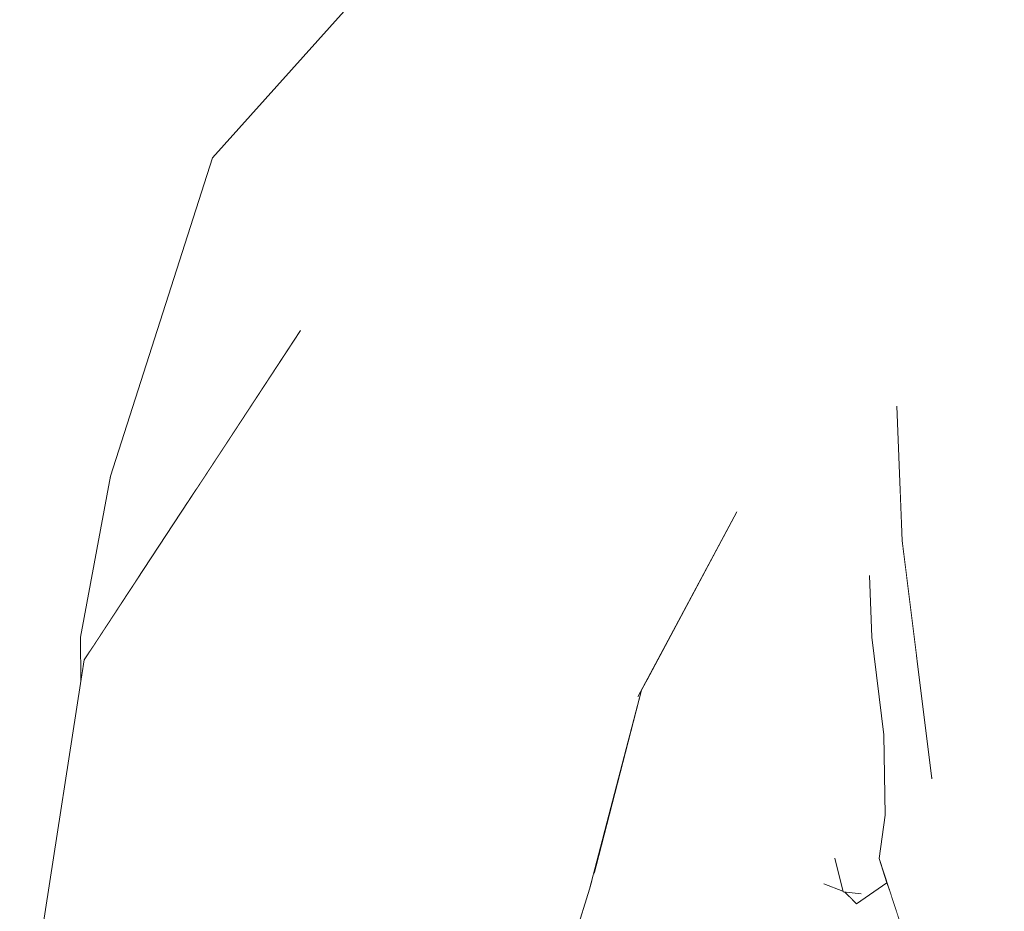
# Model space of a CAD drawing. Header units: millimetres. Extents: x 0 to 650, y -1 to 707.
# Tile 149 of 256: x 499.255 to 500.136, y 356.441 to 357.239. Entities that reach past the tile are written whole.
import ezdxf
from ezdxf.xclip import XClip

# ---------------------------------------------------------------- set-up
doc = ezdxf.new("R2010")
doc.units = ezdxf.units.MM
doc.header["$MEASUREMENT"] = 0
doc.header["$XCLIPFRAME"] = 0
doc.linetypes.add('Wipeout_Contour', pattern=[1000, 0, -1000])
doc.layers.add('Interior - Mobiliário .ARQ', color=7, linetype='Continuous')

# ---------------------------------------------------------------- blocks, each defined once
blk = doc.blocks.new('Desenho_2_2', base_point=(960.5741, 336.178))
at = {"color": 254, "linetype": 'Wipeout_Contour', "lineweight": 0, "ltscale": 1843.579421}
blk.add_wipeout([(499.91172, 356.99404), (499.96093, 357.17441), (499.89269, 357.17276)], dxfattribs=at).dxf.layer = 'Interior - Mobiliário .ARQ'
at = {"color": 254, "linetype": 'Wipeout_Contour', "lineweight": 0, "ltscale": 1843.040176}
blk.add_wipeout([(500.14807, 356.9914), (500.10264, 356.95817), (500.14527, 356.91158)], dxfattribs=at).dxf.layer = 'Interior - Mobiliário .ARQ'
at = {"color": 254, "linetype": 'Wipeout_Contour', "lineweight": 0, "ltscale": 1841.722053}
blk.add_wipeout([(499.76302, 356.85733), (499.62449, 356.78844), (499.75306, 356.69242)], dxfattribs=at).dxf.layer = 'Interior - Mobiliário .ARQ'
at = {"color": 254, "linetype": 'Wipeout_Contour', "lineweight": 0, "ltscale": 1843.338277}
blk.add_wipeout([(499.89642, 357.19195), (499.89269, 357.17276), (499.96093, 357.17441)], dxfattribs=at).dxf.layer = 'Interior - Mobiliário .ARQ'
at = {"color": 254, "linetype": 'Wipeout_Contour', "lineweight": 0, "ltscale": 1843.564014}
blk.add_wipeout([(500.10264, 356.95817), (500.09176, 356.7558), (500.14527, 356.91158)], dxfattribs=at).dxf.layer = 'Interior - Mobiliário .ARQ'
at = {"color": 254, "linetype": 'Wipeout_Contour', "lineweight": 0, "ltscale": 1842.866584}
blk.add_wipeout([(499.75306, 356.69242), (499.89164, 356.87805), (499.76302, 356.85733)], dxfattribs=at).dxf.layer = 'Interior - Mobiliário .ARQ'
at = {"color": 254, "linetype": 'Wipeout_Contour', "lineweight": 0, "ltscale": 1842.344857}
blk.add_wipeout([(499.89164, 356.87805), (499.75306, 356.69242), (499.75272, 356.67404)], dxfattribs=at).dxf.layer = 'Interior - Mobiliário .ARQ'
at = {"color": 254, "linetype": 'Wipeout_Contour', "lineweight": 0, "ltscale": 1843.004074}
blk.add_wipeout([(499.89164, 356.87805), (499.76755, 356.8813), (499.76302, 356.85733)], dxfattribs=at).dxf.layer = 'Interior - Mobiliário .ARQ'
at = {"color": 254, "linetype": 'Wipeout_Contour', "lineweight": 0, "ltscale": 1841.883267}
blk.add_wipeout([(499.89639, 356.79848), (499.81571, 356.64753), (499.87442, 356.59763)], dxfattribs=at).dxf.layer = 'Interior - Mobiliário .ARQ'
at = {"color": 254, "linetype": 'Wipeout_Contour', "lineweight": 0, "ltscale": 1843.009842}
blk.add_wipeout([(499.89164, 356.87805), (499.95116, 356.95071), (499.91172, 356.99404)], dxfattribs=at).dxf.layer = 'Interior - Mobiliário .ARQ'
at = {"color": 254, "linetype": 'Wipeout_Contour', "lineweight": 0, "ltscale": 1841.904243}
blk.add_wipeout([(499.62449, 356.78844), (499.76302, 356.85733), (499.76755, 356.8813)], dxfattribs=at).dxf.layer = 'Interior - Mobiliário .ARQ'
at = {"color": 254, "linetype": 'Wipeout_Contour', "lineweight": 0, "ltscale": 2456.434297}
blk.add_wipeout([(499.81115, 356.639), (499.76833, 356.47448), (499.87442, 356.59763), (499.81571, 356.64753)], dxfattribs=at).dxf.layer = 'Interior - Mobiliário .ARQ'
at = {"color": 254, "linetype": 'Wipeout_Contour', "lineweight": 0, "ltscale": 1842.195904}
blk.add_wipeout([(499.76755, 356.8813), (499.59645, 356.8241), (499.62449, 356.78844)], dxfattribs=at).dxf.layer = 'Interior - Mobiliário .ARQ'
at = {"color": 254, "linetype": 'Wipeout_Contour', "lineweight": 0, "ltscale": 1841.515654}
blk.add_wipeout([(499.76833, 356.47448), (499.8457, 356.42), (499.87442, 356.59763)], dxfattribs=at).dxf.layer = 'Interior - Mobiliário .ARQ'
at = {"color": 254, "linetype": 'Wipeout_Contour', "lineweight": 0, "ltscale": 1841.35877}
blk.add_wipeout([(499.40813, 356.61093), (499.42029, 356.59898), (499.59645, 356.8241)], dxfattribs=at).dxf.layer = 'Interior - Mobiliário .ARQ'
at = {"color": 254, "linetype": 'Wipeout_Contour', "lineweight": 0, "ltscale": 1841.679661}
blk.add_wipeout([(499.70525, 356.27309), (499.8457, 356.42), (499.76683, 356.46874)], dxfattribs=at).dxf.layer = 'Interior - Mobiliário .ARQ'
at = {"color": 254, "linetype": 'Wipeout_Contour', "lineweight": 0, "ltscale": 1841.438875}
blk.add_wipeout([(499.59645, 356.8241), (499.58213, 356.84128), (499.40813, 356.61093)], dxfattribs=at).dxf.layer = 'Interior - Mobiliário .ARQ'
at = {"color": 254, "linetype": 'Wipeout_Contour', "lineweight": 0, "ltscale": 1839.991192}
blk.add_wipeout([(499.42029, 356.59898), (499.35189, 356.26976), (499.4296, 356.24154)], dxfattribs=at).dxf.layer = 'Interior - Mobiliário .ARQ'
at = {"color": 254, "linetype": 'Wipeout_Contour', "lineweight": 0, "ltscale": 1841.669854}
blk.add_wipeout([(499.70177, 356.26212), (499.76477, 356.4608), (499.6593, 356.47987)], dxfattribs=at).dxf.layer = 'Interior - Mobiliário .ARQ'
at = {"color": 254, "linetype": 'Wipeout_Contour', "lineweight": 0, "ltscale": 1842.214177}
blk.add_wipeout([(499.58213, 356.84128), (499.59645, 356.8241), (499.76755, 356.8813)], dxfattribs=at).dxf.layer = 'Interior - Mobiliário .ARQ'
at = {"color": 254, "linetype": 'Wipeout_Contour', "lineweight": 0, "ltscale": 1842.248916}
blk.add_wipeout([(499.76477, 356.4608), (499.80784, 356.63281), (499.75272, 356.67404)], dxfattribs=at).dxf.layer = 'Interior - Mobiliário .ARQ'
at = {"color": 254, "linetype": 'Wipeout_Contour', "lineweight": 0, "ltscale": 1841.329812}
blk.add_wipeout([(499.4296, 356.24154), (499.48903, 356.55117), (499.42029, 356.59898)], dxfattribs=at).dxf.layer = 'Interior - Mobiliário .ARQ'
at = {"color": 254, "linetype": 'Wipeout_Contour', "lineweight": 0, "ltscale": 1840.783994}
blk.add_wipeout([(499.6593, 356.47987), (499.60228, 356.24625), (499.70177, 356.26212)], dxfattribs=at).dxf.layer = 'Interior - Mobiliário .ARQ'
at = {"color": 254, "linetype": 'Wipeout_Contour', "lineweight": 0, "ltscale": 1841.721641}
blk.add_wipeout([(499.76755, 356.8813), (499.77533, 356.986), (499.58213, 356.84128)], dxfattribs=at).dxf.layer = 'Interior - Mobiliário .ARQ'
at = {"color": 254, "linetype": 'Wipeout_Contour', "lineweight": 0, "ltscale": 1841.547513}
blk.add_wipeout([(499.48903, 356.55117), (499.62449, 356.78844), (499.59645, 356.8241)], dxfattribs=at).dxf.layer = 'Interior - Mobiliário .ARQ'
at = {"color": 254, "linetype": 'Wipeout_Contour', "lineweight": 0, "ltscale": 1841.07948}
blk.add_wipeout([(499.75272, 356.67404), (499.6593, 356.47987), (499.76477, 356.4608)], dxfattribs=at).dxf.layer = 'Interior - Mobiliário .ARQ'
at = {"layer": 'Interior - Mobiliário .ARQ', "color": 7, "linetype": 'Continuous', "lineweight": 0}
blk.add_line((499.76477, 356.4608), (499.70177, 356.26212), dxfattribs=at)
at = {"color": 254, "linetype": 'Wipeout_Contour', "lineweight": 0, "ltscale": 1841.90927}
blk.add_wipeout([(499.77533, 356.986), (499.7378, 357.11644), (499.50437, 356.93414)], dxfattribs=at).dxf.layer = 'Interior - Mobiliário .ARQ'
at = {"color": 254, "linetype": 'Wipeout_Contour', "lineweight": 0, "ltscale": 1841.195512}
blk.add_wipeout([(499.59645, 356.8241), (499.42029, 356.59898), (499.48903, 356.55117)], dxfattribs=at).dxf.layer = 'Interior - Mobiliário .ARQ'
at = {"color": 254, "linetype": 'Wipeout_Contour', "lineweight": 0, "ltscale": 1842.110615}
blk.add_wipeout([(499.64195, 356.49098), (499.75306, 356.69242), (499.62449, 356.78844)], dxfattribs=at).dxf.layer = 'Interior - Mobiliário .ARQ'
at = {"color": 254, "linetype": 'Wipeout_Contour', "lineweight": 0, "ltscale": 1842.297695}
blk.add_wipeout([(499.50437, 356.93414), (499.58213, 356.84128), (499.77533, 356.986)], dxfattribs=at).dxf.layer = 'Interior - Mobiliário .ARQ'
at = {"color": 254, "linetype": 'Wipeout_Contour', "lineweight": 0, "ltscale": 1840.92736}
blk.add_wipeout([(499.62449, 356.78844), (499.48903, 356.55117), (499.64195, 356.49098)], dxfattribs=at).dxf.layer = 'Interior - Mobiliário .ARQ'
at = {"color": 254, "linetype": 'Wipeout_Contour', "lineweight": 0, "ltscale": 1842.644588}
blk.add_wipeout([(499.91172, 356.99404), (499.77533, 356.986), (499.89164, 356.87805)], dxfattribs=at).dxf.layer = 'Interior - Mobiliário .ARQ'
at = {"color": 254, "linetype": 'Wipeout_Contour', "lineweight": 0, "ltscale": 1841.6056}
blk.add_wipeout([(499.40813, 356.61093), (499.58213, 356.84128), (499.50437, 356.93414)], dxfattribs=at).dxf.layer = 'Interior - Mobiliário .ARQ'
at = {"color": 254, "linetype": 'Wipeout_Contour', "lineweight": 0, "ltscale": 1840.553344}
blk.add_wipeout([(499.48903, 356.55117), (499.4296, 356.24154), (499.58268, 356.24476)], dxfattribs=at).dxf.layer = 'Interior - Mobiliário .ARQ'
at = {"color": 254, "linetype": 'Wipeout_Contour', "lineweight": 0, "ltscale": 1842.581252}
blk.add_wipeout([(499.77533, 356.986), (499.76755, 356.8813), (499.89164, 356.87805)], dxfattribs=at).dxf.layer = 'Interior - Mobiliário .ARQ'
at = {"color": 254, "linetype": 'Wipeout_Contour', "lineweight": 0, "ltscale": 1841.014668}
blk.add_wipeout([(499.50437, 356.93414), (499.31289, 356.66593), (499.40813, 356.61093)], dxfattribs=at).dxf.layer = 'Interior - Mobiliário .ARQ'
at = {"color": 254, "linetype": 'Wipeout_Contour', "lineweight": 0, "ltscale": 1841.149047}
blk.add_wipeout([(499.58268, 356.24476), (499.64195, 356.49098), (499.48903, 356.55117)], dxfattribs=at).dxf.layer = 'Interior - Mobiliário .ARQ'
at = {"color": 254, "linetype": 'Wipeout_Contour', "lineweight": 0, "ltscale": 1841.327143}
blk.add_wipeout([(499.31289, 356.66593), (499.50437, 356.93414), (499.50621, 356.96056)], dxfattribs=at).dxf.layer = 'Interior - Mobiliário .ARQ'
at = {"color": 254, "linetype": 'Wipeout_Contour', "lineweight": 0, "ltscale": 1841.580778}
blk.add_wipeout([(499.75306, 356.69242), (499.64195, 356.49098), (499.6593, 356.47987)], dxfattribs=at).dxf.layer = 'Interior - Mobiliário .ARQ'
at = {"color": 254, "linetype": 'Wipeout_Contour', "lineweight": 0, "ltscale": 1840.135136}
blk.add_wipeout([(499.25537, 356.28648), (499.33374, 356.27388), (499.40813, 356.61093)], dxfattribs=at).dxf.layer = 'Interior - Mobiliário .ARQ'
at = {"color": 254, "linetype": 'Wipeout_Contour', "lineweight": 0, "ltscale": 1841.558983}
blk.add_wipeout([(499.42759, 357.11498), (499.3624, 356.74756), (499.44721, 357.03511)], dxfattribs=at).dxf.layer = 'Interior - Mobiliário .ARQ'
at = {"color": 254, "linetype": 'Wipeout_Contour', "lineweight": 0, "ltscale": 1841.593682}
blk.add_wipeout([(499.6593, 356.47987), (499.75272, 356.67404), (499.75306, 356.69242)], dxfattribs=at).dxf.layer = 'Interior - Mobiliário .ARQ'
at = {"color": 254, "linetype": 'Wipeout_Contour', "lineweight": 0, "ltscale": 1840.931939}
blk.add_wipeout([(499.40813, 356.61093), (499.31289, 356.66593), (499.25537, 356.28648)], dxfattribs=at).dxf.layer = 'Interior - Mobiliário .ARQ'
at = {"color": 254, "linetype": 'Wipeout_Contour', "lineweight": 0, "ltscale": 1840.831158}
blk.add_wipeout([(499.64195, 356.49098), (499.58268, 356.24476), (499.60228, 356.24625)], dxfattribs=at).dxf.layer = 'Interior - Mobiliário .ARQ'
at = {"color": 254, "linetype": 'Wipeout_Contour', "lineweight": 0, "ltscale": 1842.332034}
blk.add_wipeout([(499.44721, 357.03511), (499.65139, 357.2762), (499.6851, 357.40217)], dxfattribs=at).dxf.layer = 'Interior - Mobiliário .ARQ'
at = {"color": 254, "linetype": 'Wipeout_Contour', "lineweight": 0, "ltscale": 1841.419961}
blk.add_wipeout([(499.42759, 357.11498), (499.33654, 356.83034), (499.3624, 356.74756)], dxfattribs=at).dxf.layer = 'Interior - Mobiliário .ARQ'
at = {"color": 254, "linetype": 'Wipeout_Contour', "lineweight": 0, "ltscale": 1842.094073}
blk.add_wipeout([(499.75272, 356.67404), (499.80784, 356.63281), (499.89639, 356.79848)], dxfattribs=at).dxf.layer = 'Interior - Mobiliário .ARQ'
at = {"color": 254, "linetype": 'Wipeout_Contour', "lineweight": 0, "ltscale": 1840.43964}
blk.add_wipeout([(499.33374, 356.27388), (499.35189, 356.26976), (499.42029, 356.59898)], dxfattribs=at).dxf.layer = 'Interior - Mobiliário .ARQ'
at = {"color": 254, "linetype": 'Wipeout_Contour', "lineweight": 0, "ltscale": 1841.283704}
blk.add_wipeout([(499.60228, 356.24625), (499.6593, 356.47987), (499.64195, 356.49098)], dxfattribs=at).dxf.layer = 'Interior - Mobiliário .ARQ'
at = {"layer": 'Interior - Mobiliário .ARQ', "color": 7, "linetype": 'Continuous', "lineweight": 0}
blk.add_line((499.81115, 356.639), (499.76477, 356.4608), dxfattribs=at)
at = {"color": 254, "linetype": 'Wipeout_Contour', "lineweight": 0, "ltscale": 1842.436964}
blk.add_wipeout([(499.42759, 357.11498), (499.44721, 357.03511), (499.6851, 357.40217)], dxfattribs=at).dxf.layer = 'Interior - Mobiliário .ARQ'
at = {"color": 254, "linetype": 'Wipeout_Contour', "lineweight": 0, "ltscale": 1842.039888}
blk.add_wipeout([(499.89639, 356.79848), (499.89164, 356.87805), (499.75272, 356.67404)], dxfattribs=at).dxf.layer = 'Interior - Mobiliário .ARQ'
at = {"color": 254, "linetype": 'Wipeout_Contour', "lineweight": 0, "ltscale": 1841.013466}
blk.add_wipeout([(499.33654, 356.83034), (499.3464, 356.717), (499.36149, 356.73999)], dxfattribs=at).dxf.layer = 'Interior - Mobiliário .ARQ'
at = {"color": 254, "linetype": 'Wipeout_Contour', "lineweight": 0, "ltscale": 1840.707825}
blk.add_wipeout([(499.42029, 356.59898), (499.40813, 356.61093), (499.33374, 356.27388)], dxfattribs=at).dxf.layer = 'Interior - Mobiliário .ARQ'
at = {"color": 254, "linetype": 'Wipeout_Contour', "lineweight": 0, "ltscale": 1842.209827}
blk.add_wipeout([(499.50437, 356.93414), (499.7378, 357.11644), (499.73772, 357.13791)], dxfattribs=at).dxf.layer = 'Interior - Mobiliário .ARQ'
at = {"color": 254, "linetype": 'Wipeout_Contour', "lineweight": 0, "ltscale": 2455.759107}
blk.add_wipeout([(499.41294, 356.81841), (499.43338, 356.84957), (499.48495, 357.02404), (499.44721, 357.03511)], dxfattribs=at).dxf.layer = 'Interior - Mobiliário .ARQ'
at = {"color": 254, "linetype": 'Wipeout_Contour', "lineweight": 0, "ltscale": 1842.938956}
blk.add_wipeout([(499.89164, 356.87805), (499.89639, 356.79848), (499.95673, 356.83502)], dxfattribs=at).dxf.layer = 'Interior - Mobiliário .ARQ'
at = {"color": 254, "linetype": 'Wipeout_Contour', "lineweight": 0, "ltscale": 2454.217116}
blk.add_wipeout([(499.30971, 356.68641), (499.32121, 356.6786), (499.3464, 356.717), (499.33654, 356.83034)], dxfattribs=at).dxf.layer = 'Interior - Mobiliário .ARQ'
at = {"color": 254, "linetype": 'Wipeout_Contour', "lineweight": 0, "ltscale": 1842.292908}
blk.add_wipeout([(499.73772, 357.13791), (499.50621, 356.96056), (499.50437, 356.93414)], dxfattribs=at).dxf.layer = 'Interior - Mobiliário .ARQ'
at = {"color": 254, "linetype": 'Wipeout_Contour', "lineweight": 0, "ltscale": 1841.203322}
blk.add_wipeout([(499.44721, 357.03511), (499.3624, 356.74756), (499.41294, 356.81841)], dxfattribs=at).dxf.layer = 'Interior - Mobiliário .ARQ'
at = {"color": 254, "linetype": 'Wipeout_Contour', "lineweight": 0, "ltscale": 2455.222229}
blk.add_wipeout([(499.32121, 356.6786), (499.30971, 356.68641), (499.30984, 356.64629), (499.31289, 356.66593)], dxfattribs=at).dxf.layer = 'Interior - Mobiliário .ARQ'
at = {"layer": 'Interior - Mobiliário .ARQ', "color": 7, "linetype": 'Continuous', "lineweight": 0}
for p, q in [((499.33654, 356.83034), (499.42759, 357.11498)), ((499.30971, 356.68641), (499.33654, 356.83034)), ((499.30984, 356.64629), (499.30971, 356.68641)), ((499.31289, 356.66593), (499.25522, 356.29429))]:
    blk.add_line(p, q, dxfattribs=at)
at = {"color": 254, "linetype": 'Wipeout_Contour', "lineweight": 0, "ltscale": 1842.44898}
blk.add_wipeout([(499.48495, 357.02404), (499.68397, 357.25862), (499.65139, 357.2762)], dxfattribs=at).dxf.layer = 'Interior - Mobiliário .ARQ'
at = {"color": 254, "linetype": 'Wipeout_Contour', "lineweight": 0, "ltscale": 1842.671028}
blk.add_wipeout([(499.91172, 356.99404), (499.7378, 357.11644), (499.77533, 356.986)], dxfattribs=at).dxf.layer = 'Interior - Mobiliário .ARQ'
at = {"color": 254, "linetype": 'Wipeout_Contour', "lineweight": 0, "ltscale": 1842.140842}
blk.add_wipeout([(499.65139, 357.2762), (499.44721, 357.03511), (499.48495, 357.02404)], dxfattribs=at).dxf.layer = 'Interior - Mobiliário .ARQ'
at = {"color": 254, "linetype": 'Wipeout_Contour', "lineweight": 0, "ltscale": 1842.68834}
blk.add_wipeout([(499.7378, 357.11644), (499.91172, 356.99404), (499.89269, 357.17276)], dxfattribs=at).dxf.layer = 'Interior - Mobiliário .ARQ'
at = {"color": 254, "linetype": 'Wipeout_Contour', "lineweight": 0, "ltscale": 1843.573246}
blk.add_wipeout([(499.96093, 357.17441), (499.99479, 357.33036), (499.88922, 357.32165)], dxfattribs=at).dxf.layer = 'Interior - Mobiliário .ARQ'
at = {"color": 254, "linetype": 'Wipeout_Contour', "lineweight": 0, "ltscale": 1843.403972}
blk.add_wipeout([(499.88922, 357.32165), (499.89642, 357.19195), (499.96093, 357.17441)], dxfattribs=at).dxf.layer = 'Interior - Mobiliário .ARQ'
at = {"color": 254, "linetype": 'Wipeout_Contour', "lineweight": 0, "ltscale": 1843.176621}
blk.add_wipeout([(499.99479, 357.33036), (499.96093, 357.17441), (500.01183, 357.20377)], dxfattribs=at).dxf.layer = 'Interior - Mobiliário .ARQ'
at = {"color": 254, "linetype": 'Wipeout_Contour', "lineweight": 0, "ltscale": 1842.752919}
blk.add_wipeout([(499.68397, 357.25862), (499.89642, 357.19195), (499.88922, 357.32165)], dxfattribs=at).dxf.layer = 'Interior - Mobiliário .ARQ'
at = {"color": 254, "linetype": 'Wipeout_Contour', "lineweight": 0, "ltscale": 1844.071029}
blk.add_wipeout([(499.99479, 357.33036), (500.01183, 357.20377), (500.07225, 357.37265)], dxfattribs=at).dxf.layer = 'Interior - Mobiliário .ARQ'
at = {"color": 254, "linetype": 'Wipeout_Contour', "lineweight": 0, "ltscale": 1843.064312}
blk.add_wipeout([(499.68397, 357.25862), (499.73772, 357.13791), (499.89642, 357.19195)], dxfattribs=at).dxf.layer = 'Interior - Mobiliário .ARQ'
at = {"color": 254, "linetype": 'Wipeout_Contour', "lineweight": 0, "ltscale": 1842.609441}
blk.add_wipeout([(499.96093, 357.17441), (499.91172, 356.99404), (499.95116, 356.95071)], dxfattribs=at).dxf.layer = 'Interior - Mobiliário .ARQ'
at = {"color": 254, "linetype": 'Wipeout_Contour', "lineweight": 0, "ltscale": 1842.219516}
blk.add_wipeout([(499.73772, 357.13791), (499.68397, 357.25862), (499.48495, 357.02404)], dxfattribs=at).dxf.layer = 'Interior - Mobiliário .ARQ'
at = {"color": 254, "linetype": 'Wipeout_Contour', "lineweight": 0, "ltscale": 1843.735175}
blk.add_wipeout([(499.96093, 357.17441), (499.95116, 356.95071), (500.01183, 357.20377)], dxfattribs=at).dxf.layer = 'Interior - Mobiliário .ARQ'
at = {"color": 254, "linetype": 'Wipeout_Contour', "lineweight": 0, "ltscale": 2458.109836}
blk.add_wipeout([(500.11484, 357.33273), (500.01183, 357.20377), (500.10041, 357.29537), (500.1056, 357.31304)], dxfattribs=at).dxf.layer = 'Interior - Mobiliário .ARQ'
at = {"color": 254, "linetype": 'Wipeout_Contour', "lineweight": 0, "ltscale": 1842.399797}
blk.add_wipeout([(499.48495, 357.02404), (499.50621, 356.96056), (499.73772, 357.13791)], dxfattribs=at).dxf.layer = 'Interior - Mobiliário .ARQ'
at = {"color": 254, "linetype": 'Wipeout_Contour', "lineweight": 0, "ltscale": 1842.336487}
blk.add_wipeout([(499.95673, 356.83502), (499.95116, 356.95071), (499.89164, 356.87805)], dxfattribs=at).dxf.layer = 'Interior - Mobiliário .ARQ'
at = {"layer": 'Interior - Mobiliário .ARQ', "color": 7, "linetype": 'Continuous', "lineweight": 0}
blk.add_line((499.42759, 357.11498), (499.6851, 357.40217), dxfattribs=at)
at = {"color": 254, "linetype": 'Wipeout_Contour', "lineweight": 0, "ltscale": 2458.502835}
blk.add_wipeout([(500.07225, 357.37265), (500.01183, 357.20377), (500.11484, 357.33273), (500.1343, 357.40919)], dxfattribs=at).dxf.layer = 'Interior - Mobiliário .ARQ'
at = {"color": 254, "linetype": 'Wipeout_Contour', "lineweight": 0, "ltscale": 1842.757263}
blk.add_wipeout([(499.89642, 357.19195), (499.7378, 357.11644), (499.89269, 357.17276)], dxfattribs=at).dxf.layer = 'Interior - Mobiliário .ARQ'
at = {"color": 254, "linetype": 'Wipeout_Contour', "lineweight": 0, "ltscale": 1841.638493}
blk.add_wipeout([(499.43338, 356.84957), (499.50621, 356.96056), (499.48495, 357.02404)], dxfattribs=at).dxf.layer = 'Interior - Mobiliário .ARQ'
at = {"color": 254, "linetype": 'Wipeout_Contour', "lineweight": 0, "ltscale": 1842.525146}
blk.add_wipeout([(499.93929, 356.63328), (499.95673, 356.83502), (499.89639, 356.79848)], dxfattribs=at).dxf.layer = 'Interior - Mobiliário .ARQ'
at = {"layer": 'Interior - Mobiliário .ARQ', "color": 7, "linetype": 'Continuous', "lineweight": 0}
blk.add_line((499.50621, 356.96056), (499.31289, 356.66593), dxfattribs=at)
at = {"color": 254, "linetype": 'Wipeout_Contour', "lineweight": 0, "ltscale": 1843.641467}
blk.add_wipeout([(500.15927, 357.36686), (500.125, 357.15456), (500.16977, 357.23862)], dxfattribs=at).dxf.layer = 'Interior - Mobiliário .ARQ'
at = {"color": 254, "linetype": 'Wipeout_Contour', "lineweight": 0, "ltscale": 3071.879388}
blk.add_wipeout([(500.10041, 357.29537), (500.01183, 357.20377), (500.07976, 357.21212), (500.08295, 357.22883), (500.09923, 357.28814)], dxfattribs=at).dxf.layer = 'Interior - Mobiliário .ARQ'
at = {"color": 254, "linetype": 'Wipeout_Contour', "lineweight": 0, "ltscale": 1843.136608}
blk.add_wipeout([(499.73772, 357.13791), (499.7378, 357.11644), (499.89642, 357.19195)], dxfattribs=at).dxf.layer = 'Interior - Mobiliário .ARQ'
at = {"color": 254, "linetype": 'Wipeout_Contour', "lineweight": 0, "ltscale": 1842.250883}
blk.add_wipeout([(499.89639, 356.79848), (499.87442, 356.59763), (499.93929, 356.63328)], dxfattribs=at).dxf.layer = 'Interior - Mobiliário .ARQ'
at = {"color": 254, "linetype": 'Wipeout_Contour', "lineweight": 0, "ltscale": 2457.91383}
blk.add_wipeout([(500.01183, 357.20377), (499.95116, 356.95071), (500.06093, 357.11203), (500.07976, 357.21212)], dxfattribs=at).dxf.layer = 'Interior - Mobiliário .ARQ'
at = {"color": 254, "linetype": 'Wipeout_Contour', "lineweight": 0, "ltscale": 1843.765047}
blk.add_wipeout([(500.17873, 357.13747), (500.125, 357.15456), (500.15493, 357.10167)], dxfattribs=at).dxf.layer = 'Interior - Mobiliário .ARQ'
at = {"color": 254, "linetype": 'Wipeout_Contour', "lineweight": 0, "ltscale": 1841.34463}
blk.add_wipeout([(499.87442, 356.59763), (499.8457, 356.42), (499.87873, 356.39187)], dxfattribs=at).dxf.layer = 'Interior - Mobiliário .ARQ'
at = {"color": 254, "linetype": 'Wipeout_Contour', "lineweight": 0, "ltscale": 1843.33702}
blk.add_wipeout([(500.125, 357.15456), (500.17873, 357.13747), (500.16977, 357.23862)], dxfattribs=at).dxf.layer = 'Interior - Mobiliário .ARQ'
at = {"color": 254, "linetype": 'Wipeout_Contour', "lineweight": 0, "ltscale": 1842.827237}
blk.add_wipeout([(499.95673, 356.83502), (500.05066, 356.98386), (500.05542, 357.04922)], dxfattribs=at).dxf.layer = 'Interior - Mobiliário .ARQ'
at = {"color": 254, "linetype": 'Wipeout_Contour', "lineweight": 0, "ltscale": 1842.614158}
blk.add_wipeout([(499.87873, 356.39187), (499.93929, 356.63328), (499.87442, 356.59763)], dxfattribs=at).dxf.layer = 'Interior - Mobiliário .ARQ'
at = {"color": 254, "linetype": 'Wipeout_Contour', "lineweight": 0, "ltscale": 1843.871686}
blk.add_wipeout([(500.10264, 356.95817), (500.125, 357.15456), (500.09309, 357.21817)], dxfattribs=at).dxf.layer = 'Interior - Mobiliário .ARQ'
at = {"color": 254, "linetype": 'Wipeout_Contour', "lineweight": 0, "ltscale": 3071.895105}
blk.add_wipeout([(499.95116, 356.95071), (499.95673, 356.83502), (500.05542, 357.04922), (500.05822, 357.0875), (500.06093, 357.11203)], dxfattribs=at).dxf.layer = 'Interior - Mobiliário .ARQ'
at = {"color": 254, "linetype": 'Wipeout_Contour', "lineweight": 0, "ltscale": 1842.949255}
blk.add_wipeout([(500.09309, 357.21817), (500.06844, 356.96513), (500.10264, 356.95817)], dxfattribs=at).dxf.layer = 'Interior - Mobiliário .ARQ'
at = {"color": 254, "linetype": 'Wipeout_Contour', "lineweight": 0, "ltscale": 2456.819653}
blk.add_wipeout([(499.95673, 356.83502), (500.04175, 356.91061), (500.04757, 356.94958), (500.05066, 356.98386)], dxfattribs=at).dxf.layer = 'Interior - Mobiliário .ARQ'
at = {"color": 254, "linetype": 'Wipeout_Contour', "lineweight": 0, "ltscale": 2457.557745}
blk.add_wipeout([(500.05066, 356.98386), (500.04757, 356.94958), (500.06844, 356.96513), (500.05822, 357.0875)], dxfattribs=at).dxf.layer = 'Interior - Mobiliário .ARQ'
at = {"color": 254, "linetype": 'Wipeout_Contour', "lineweight": 0, "ltscale": 3071.300882}
blk.add_wipeout([(499.93929, 356.63328), (500.04237, 356.819), (500.03938, 356.89301), (500.04175, 356.91061), (499.95673, 356.83502)], dxfattribs=at).dxf.layer = 'Interior - Mobiliário .ARQ'
at = {"color": 254, "linetype": 'Wipeout_Contour', "lineweight": 0, "ltscale": 3687.832508}
blk.add_wipeout([(500.06093, 357.11203), (500.05822, 357.08746), (500.06844, 356.96513), (500.09309, 357.21817), (500.08295, 357.22883), (500.07976, 357.21212)], dxfattribs=at).dxf.layer = 'Interior - Mobiliário .ARQ'
at = {"color": 254, "linetype": 'Wipeout_Contour', "lineweight": 0, "ltscale": 2456.705746}
blk.add_wipeout([(499.93929, 356.63328), (500.01973, 356.76289), (500.03318, 356.79421), (500.04246, 356.81662)], dxfattribs=at).dxf.layer = 'Interior - Mobiliário .ARQ'
at = {"color": 254, "linetype": 'Wipeout_Contour', "lineweight": 0, "ltscale": 1843.741936}
blk.add_wipeout([(500.09309, 357.21817), (500.125, 357.15456), (500.15927, 357.36686)], dxfattribs=at).dxf.layer = 'Interior - Mobiliário .ARQ'
at = {"color": 254, "linetype": 'Wipeout_Contour', "lineweight": 0, "ltscale": 4298.711873}
blk.add_wipeout([(499.93929, 356.63328), (499.87873, 356.39187), (499.99755, 356.66849), (500.00198, 356.68827), (500.00825, 356.71797), (500.01492, 356.74132), (500.01973, 356.76289)], dxfattribs=at).dxf.layer = 'Interior - Mobiliário .ARQ'
at = {"color": 254, "linetype": 'Wipeout_Contour', "lineweight": 0, "ltscale": 3688.349911}
blk.add_wipeout([(500.1056, 357.31304), (500.09309, 357.21817), (500.15927, 357.36686), (500.15052, 357.43334), (500.1343, 357.40919), (500.11484, 357.33273)], dxfattribs=at).dxf.layer = 'Interior - Mobiliário .ARQ'
at = {"color": 254, "linetype": 'Wipeout_Contour', "lineweight": 0, "ltscale": 2455.780577}
blk.add_wipeout([(499.86294, 356.0539), (499.99958, 356.45174), (499.99142, 356.45845), (499.97412, 356.46556)], dxfattribs=at).dxf.layer = 'Interior - Mobiliário .ARQ'
at = {"color": 254, "linetype": 'Wipeout_Contour', "lineweight": 0, "ltscale": 1843.456133}
blk.add_wipeout([(500.08295, 357.22883), (500.09309, 357.21817), (500.09923, 357.28814)], dxfattribs=at).dxf.layer = 'Interior - Mobiliário .ARQ'
at = {"color": 254, "linetype": 'Wipeout_Contour', "lineweight": 0, "ltscale": 6139.649447}
blk.add_wipeout([(499.86294, 356.0539), (499.97403, 356.46711), (499.97652, 356.48492), (499.98496, 356.52544), (499.9872, 356.54138), (499.99369, 356.5896), (499.99568, 356.60531), (499.99563, 356.62172), (499.99755, 356.66849), (499.87873, 356.39187)], dxfattribs=at).dxf.layer = 'Interior - Mobiliário .ARQ'
at = {"layer": 'Interior - Mobiliário .ARQ', "color": 7, "linetype": 'Continuous', "lineweight": 0}
blk.add_line((499.89639, 356.79848), (499.80784, 356.63281), dxfattribs=at)
at = {"color": 254, "linetype": 'Wipeout_Contour', "lineweight": 0, "ltscale": 2458.706617}
blk.add_wipeout([(500.09923, 357.28814), (500.09309, 357.21817), (500.1056, 357.31304), (500.10041, 357.29537)], dxfattribs=at).dxf.layer = 'Interior - Mobiliário .ARQ'
at = {"color": 254, "linetype": 'Wipeout_Contour', "lineweight": 0, "ltscale": 1842.46181}
blk.add_wipeout([(499.99369, 356.5896), (499.9872, 356.54138), (499.9989, 356.60498)], dxfattribs=at).dxf.layer = 'Interior - Mobiliário .ARQ'
at = {"color": 254, "linetype": 'Wipeout_Contour', "lineweight": 0, "ltscale": 2456.088796}
blk.add_wipeout([(499.97652, 356.48492), (499.9733, 356.46973), (499.98408, 356.48873), (499.98964, 356.53284)], dxfattribs=at).dxf.layer = 'Interior - Mobiliário .ARQ'
at = {"color": 254, "linetype": 'Wipeout_Contour', "lineweight": 0, "ltscale": 2455.837669}
blk.add_wipeout([(499.86294, 356.0539), (500.04124, 356.43445), (500.03277, 356.46045), (500.00354, 356.44775)], dxfattribs=at).dxf.layer = 'Interior - Mobiliário .ARQ'
at = {"color": 254, "linetype": 'Wipeout_Contour', "lineweight": 0, "ltscale": 1842.410843}
blk.add_wipeout([(500.06319, 356.55618), (500.02365, 356.48842), (500.09914, 356.2568)], dxfattribs=at).dxf.layer = 'Interior - Mobiliário .ARQ'
at = {"color": 254, "linetype": 'Wipeout_Contour', "lineweight": 0, "ltscale": 1841.866099}
blk.add_wipeout([(499.98408, 356.48873), (500.02917, 356.527), (500.02774, 356.59882)], dxfattribs=at).dxf.layer = 'Interior - Mobiliário .ARQ'
at = {"color": 254, "linetype": 'Wipeout_Contour', "lineweight": 0, "ltscale": 1842.848227}
blk.add_wipeout([(500.13557, 356.53692), (500.07078, 356.55954), (500.22407, 356.36177)], dxfattribs=at).dxf.layer = 'Interior - Mobiliário .ARQ'
at = {"color": 254, "linetype": 'Wipeout_Contour', "lineweight": 0, "ltscale": 1842.305653}
blk.add_wipeout([(500.22407, 356.36177), (500.07078, 356.55954), (500.13929, 356.31045)], dxfattribs=at).dxf.layer = 'Interior - Mobiliário .ARQ'
at = {"color": 254, "linetype": 'Wipeout_Contour', "lineweight": 0, "ltscale": 1842.036959}
blk.add_wipeout([(500.00432, 356.4908), (500.02917, 356.527), (499.98408, 356.48873)], dxfattribs=at).dxf.layer = 'Interior - Mobiliário .ARQ'
at = {"color": 254, "linetype": 'Wipeout_Contour', "lineweight": 0, "ltscale": 1841.80537}
blk.add_wipeout([(500.02917, 356.527), (500.00432, 356.4908), (500.02365, 356.48842)], dxfattribs=at).dxf.layer = 'Interior - Mobiliário .ARQ'
at = {"color": 254, "linetype": 'Wipeout_Contour', "lineweight": 0, "ltscale": 1842.758672}
blk.add_wipeout([(500.06319, 356.55618), (500.02774, 356.59882), (500.02917, 356.527)], dxfattribs=at).dxf.layer = 'Interior - Mobiliário .ARQ'
at = {"color": 254, "linetype": 'Wipeout_Contour', "lineweight": 0, "ltscale": 1842.548212}
blk.add_wipeout([(500.00432, 356.4908), (499.98408, 356.48873), (499.99142, 356.45845)], dxfattribs=at).dxf.layer = 'Interior - Mobiliário .ARQ'
at = {"color": 254, "linetype": 'Wipeout_Contour', "lineweight": 0, "ltscale": 1842.705579}
blk.add_wipeout([(500.06319, 356.55618), (500.02917, 356.527), (500.02365, 356.48842)], dxfattribs=at).dxf.layer = 'Interior - Mobiliário .ARQ'
at = {"color": 254, "linetype": 'Wipeout_Contour', "lineweight": 0, "ltscale": 1841.680133}
blk.add_wipeout([(500.00432, 356.4908), (499.99142, 356.45845), (500.00759, 356.45676)], dxfattribs=at).dxf.layer = 'Interior - Mobiliário .ARQ'
at = {"color": 254, "linetype": 'Wipeout_Contour', "lineweight": 0, "ltscale": 1842.098452}
blk.add_wipeout([(500.06319, 356.55618), (500.09914, 356.2568), (500.13929, 356.31045)], dxfattribs=at).dxf.layer = 'Interior - Mobiliário .ARQ'
at = {"color": 254, "linetype": 'Wipeout_Contour', "lineweight": 0, "ltscale": 1841.980198}
blk.add_wipeout([(499.98408, 356.48873), (499.9733, 356.46973), (499.99124, 356.4592)], dxfattribs=at).dxf.layer = 'Interior - Mobiliário .ARQ'
at = {"color": 254, "linetype": 'Wipeout_Contour', "lineweight": 0, "ltscale": 1842.746527}
blk.add_wipeout([(500.00759, 356.45676), (500.02365, 356.48842), (500.00432, 356.4908)], dxfattribs=at).dxf.layer = 'Interior - Mobiliário .ARQ'
at = {"layer": 'Interior - Mobiliário .ARQ', "color": 7, "linetype": 'Continuous', "lineweight": 0}
blk.add_line((499.97412, 356.46556), (499.99124, 356.4592), dxfattribs=at)
at = {"color": 254, "linetype": 'Wipeout_Contour', "lineweight": 0, "ltscale": 1842.595731}
blk.add_wipeout([(500.07078, 356.55954), (500.13557, 356.53692), (500.09176, 356.7558)], dxfattribs=at).dxf.layer = 'Interior - Mobiliário .ARQ'
at = {"color": 254, "linetype": 'Wipeout_Contour', "lineweight": 0, "ltscale": 1842.002666}
blk.add_wipeout([(500.00354, 356.44775), (500.03051, 356.46643), (500.02365, 356.48842)], dxfattribs=at).dxf.layer = 'Interior - Mobiliário .ARQ'
at = {"layer": 'Interior - Mobiliário .ARQ', "color": 7, "linetype": 'Continuous', "lineweight": 0}
for p, q in [((500.00354, 356.44775), (500.03051, 356.46643)), ((500.03277, 356.46045), (500.03051, 356.46643)), ((499.99142, 356.45845), (500.00759, 356.45676)), ((500.00354, 356.44775), (499.99307, 356.45828))]:
    blk.add_line(p, q, dxfattribs=at)
at = {"color": 254, "linetype": 'Wipeout_Contour', "lineweight": 0, "ltscale": 1842.942309}
blk.add_wipeout([(500.09176, 356.7558), (500.04424, 356.77249), (500.07078, 356.55954)], dxfattribs=at).dxf.layer = 'Interior - Mobiliário .ARQ'
at = {"color": 254, "linetype": 'Wipeout_Contour', "lineweight": 0, "ltscale": 1842.746699}
blk.add_wipeout([(499.98408, 356.48873), (500.02774, 356.59882), (499.9989, 356.60498)], dxfattribs=at).dxf.layer = 'Interior - Mobiliário .ARQ'
at = {"layer": 'Interior - Mobiliário .ARQ', "color": 7, "linetype": 'Continuous', "lineweight": 0}
for p, q in [((500.02365, 356.48842), (500.02917, 356.527)), ((499.99142, 356.45845), (499.98408, 356.48873)), ((500.09914, 356.2568), (500.02365, 356.48842)), ((500.02365, 356.48842), (500.03051, 356.46643))]:
    blk.add_line(p, q, dxfattribs=at)
at = {"color": 254, "linetype": 'Wipeout_Contour', "lineweight": 0, "ltscale": 1843.282086}
blk.add_wipeout([(500.09176, 356.7558), (500.13557, 356.53692), (500.20442, 356.75448)], dxfattribs=at).dxf.layer = 'Interior - Mobiliário .ARQ'
at = {"color": 254, "linetype": 'Wipeout_Contour', "lineweight": 0, "ltscale": 1842.504946}
blk.add_wipeout([(500.04424, 356.77249), (500.09176, 356.7558), (500.10264, 356.95817)], dxfattribs=at).dxf.layer = 'Interior - Mobiliário .ARQ'
at = {"color": 254, "linetype": 'Wipeout_Contour', "lineweight": 0, "ltscale": 1843.444831}
blk.add_wipeout([(500.10264, 356.95817), (500.06844, 356.96513), (500.04424, 356.77249)], dxfattribs=at).dxf.layer = 'Interior - Mobiliário .ARQ'
at = {"color": 254, "linetype": 'Wipeout_Contour', "lineweight": 0, "ltscale": 1843.010756}
blk.add_wipeout([(500.15493, 357.10167), (500.10264, 356.95817), (500.14807, 356.9914)], dxfattribs=at).dxf.layer = 'Interior - Mobiliário .ARQ'
at = {"color": 254, "linetype": 'Wipeout_Contour', "lineweight": 0, "ltscale": 3072.976426}
blk.add_wipeout([(500.03938, 356.89301), (500.04424, 356.77249), (500.06844, 356.96513), (500.04757, 356.94958), (500.04175, 356.91061)], dxfattribs=at).dxf.layer = 'Interior - Mobiliário .ARQ'
at = {"color": 254, "linetype": 'Wipeout_Contour', "lineweight": 0, "ltscale": 1842.553027}
blk.add_wipeout([(500.21597, 356.87792), (500.09176, 356.7558), (500.20442, 356.75448)], dxfattribs=at).dxf.layer = 'Interior - Mobiliário .ARQ'
at = {"color": 254, "linetype": 'Wipeout_Contour', "lineweight": 0, "ltscale": 1843.735812}
blk.add_wipeout([(500.125, 357.15456), (500.10264, 356.95817), (500.15493, 357.10167)], dxfattribs=at).dxf.layer = 'Interior - Mobiliário .ARQ'
at = {"color": 254, "linetype": 'Wipeout_Contour', "lineweight": 0, "ltscale": 1843.432798}
blk.add_wipeout([(500.14527, 356.91158), (500.09176, 356.7558), (500.21597, 356.87792)], dxfattribs=at).dxf.layer = 'Interior - Mobiliário .ARQ'
at = {"color": 254, "linetype": 'Wipeout_Contour', "lineweight": 0, "ltscale": 3685.999617}
blk.add_wipeout([(500.01492, 356.74132), (500.01712, 356.68646), (500.04831, 356.73984), (500.04536, 356.76352), (500.03318, 356.79421), (500.01973, 356.76289)], dxfattribs=at).dxf.layer = 'Interior - Mobiliário .ARQ'
at = {"color": 254, "linetype": 'Wipeout_Contour', "lineweight": 0, "ltscale": 1842.673687}
blk.add_wipeout([(500.03318, 356.79421), (500.04536, 356.76352), (500.04246, 356.81662)], dxfattribs=at).dxf.layer = 'Interior - Mobiliário .ARQ'
at = {"color": 254, "linetype": 'Wipeout_Contour', "lineweight": 0, "ltscale": 1842.140876}
blk.add_wipeout([(500.01712, 356.68646), (499.9989, 356.60498), (500.02774, 356.59882)], dxfattribs=at).dxf.layer = 'Interior - Mobiliário .ARQ'
at = {"layer": 'Interior - Mobiliário .ARQ', "color": 7, "linetype": 'Continuous', "lineweight": 0}
blk.add_line((500.03938, 356.89301), (500.04424, 356.77249), dxfattribs=at)
at = {"color": 254, "linetype": 'Wipeout_Contour', "lineweight": 0, "ltscale": 3071.889609}
blk.add_wipeout([(499.99563, 356.62172), (499.9989, 356.60498), (500.01712, 356.68646), (500.00198, 356.68827), (499.99755, 356.66849)], dxfattribs=at).dxf.layer = 'Interior - Mobiliário .ARQ'
at = {"color": 254, "linetype": 'Wipeout_Contour', "lineweight": 0, "ltscale": 1842.414898}
blk.add_wipeout([(500.00198, 356.68827), (500.01712, 356.68646), (500.00825, 356.71797)], dxfattribs=at).dxf.layer = 'Interior - Mobiliário .ARQ'
at = {"color": 254, "linetype": 'Wipeout_Contour', "lineweight": 0, "ltscale": 1842.481598}
blk.add_wipeout([(500.00825, 356.71797), (500.01712, 356.68646), (500.01492, 356.74132)], dxfattribs=at).dxf.layer = 'Interior - Mobiliário .ARQ'
at = {"color": 254, "linetype": 'Wipeout_Contour', "lineweight": 0, "ltscale": 2456.95382}
blk.add_wipeout([(500.04831, 356.73984), (500.01712, 356.68646), (500.02774, 356.59882), (500.0495, 356.73035)], dxfattribs=at).dxf.layer = 'Interior - Mobiliário .ARQ'
at = {"layer": 'Interior - Mobiliário .ARQ', "color": 7, "linetype": 'Continuous', "lineweight": 0}
blk.add_line((500.01492, 356.74132), (500.01712, 356.68646), dxfattribs=at)
at = {"color": 254, "linetype": 'Wipeout_Contour', "lineweight": 0, "ltscale": 2456.423309}
blk.add_wipeout([(500.02774, 356.59882), (500.06319, 356.55618), (500.05621, 356.67646), (500.0495, 356.73035)], dxfattribs=at).dxf.layer = 'Interior - Mobiliário .ARQ'
at = {"layer": 'Interior - Mobiliário .ARQ', "color": 7, "linetype": 'Continuous', "lineweight": 0}
for p, q in [((500.07078, 356.55954), (500.04424, 356.77249)), ((500.01712, 356.68646), (500.02774, 356.59882)), ((500.02774, 356.59882), (500.02917, 356.527))]:
    blk.add_line(p, q, dxfattribs=at)

msp = doc.modelspace()

# ---------------------------------------------------------------- block references
at = {"color": 7, "linetype": 'Continuous', "lineweight": 0}
ref = msp.add_blockref('Desenho_2_2', (960.5741, 336.178), dxfattribs=at)
XClip(ref).set_block_clipping_path([(351.923237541, 325.8360772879), (633.5139366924, 392.5007536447)])

doc.saveas('drawing.dxf')
